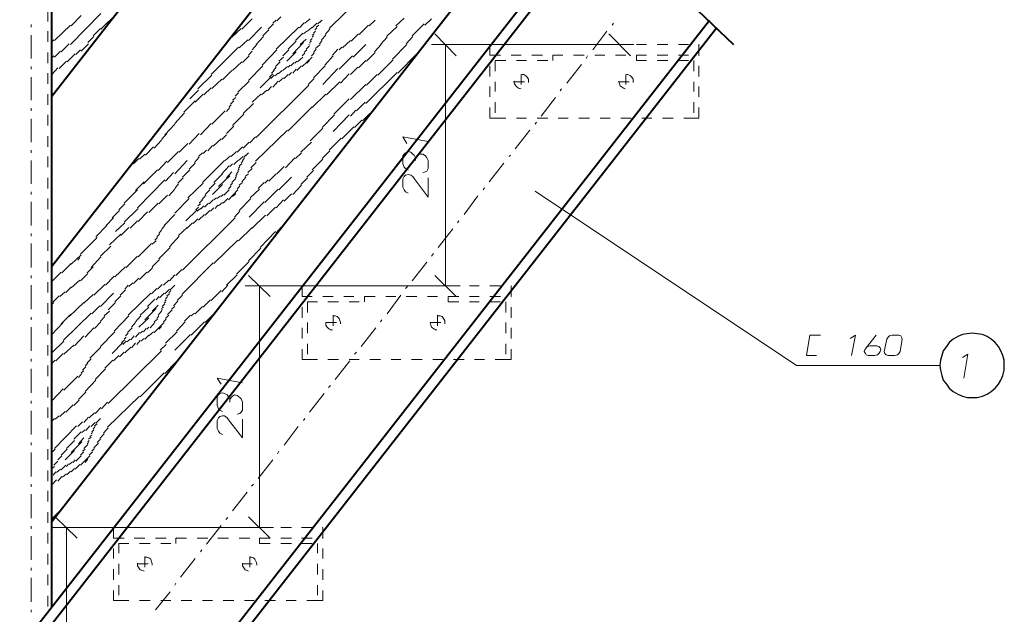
# Model space of a CAD drawing. Header units: millimetres. Extents: x 5545 to 136428, y -146986 to -36607.
# Tile 95 of 105: x 47473 to 47861, y -55829 to -55594. Entities that reach past the tile are written whole.
import ezdxf

# ---------------------------------------------------------------- set-up
doc = ezdxf.new("R2010")
doc.units = ezdxf.units.MM
doc.header["$LTSCALE"] = 8
doc.linetypes.add('DASHED2', pattern=[37.5, 25, -12.5])
doc.layers.add('1', color=7, linetype='Continuous')

msp = doc.modelspace()

# ---------------------------------------------------------------- hatches: boundary and pattern name
h = msp.add_hatch(color=7)
h.dxf.hatch_style = 2
h.paths.add_polyline_path([(47740.9, -55603.998), (47740.638, -55603.998), (47740.638, -55603.736), (47740.9, -55603.736), (47741.162, -55603.736), (47741.162, -55603.998)])
h = msp.add_hatch(color=7)
h.dxf.hatch_style = 2
h.paths.add_polyline_path([(47683.274, -55608.189), (47683.012, -55608.189), (47683.012, -55607.927), (47683.274, -55607.665), (47683.274, -55607.927)])
h = msp.add_hatch(color=7)
h.dxf.hatch_style = 2
h.paths.add_polyline_path([(47716.278, -55608.189), (47716.016, -55608.189), (47716.016, -55607.927), (47716.278, -55607.665), (47716.278, -55607.927)])
h = msp.add_hatch(color=7)
h.dxf.hatch_style = 2
h.paths.add_polyline_path([(47740.9, -55608.189), (47740.638, -55608.189), (47740.638, -55607.927), (47740.9, -55607.665), (47741.162, -55607.927), (47741.162, -55608.189)])
h = msp.add_hatch(color=7)
h.dxf.hatch_style = 2
h.paths.add_polyline_path([(47666.772, -55699.343), (47666.51, -55699.343), (47666.51, -55699.081), (47666.772, -55698.819), (47666.772, -55699.081)])
h = msp.add_hatch(color=7)
h.dxf.hatch_style = 2
h.paths.add_polyline_path([(47608.884, -55703.534), (47608.622, -55703.272), (47608.884, -55703.01), (47609.146, -55703.272)])
h = msp.add_hatch(color=7)
h.dxf.hatch_style = 2
h.paths.add_polyline_path([(47641.888, -55703.534), (47641.626, -55703.272), (47641.888, -55703.01), (47642.15, -55703.272)])
h = msp.add_hatch(color=7)
h.dxf.hatch_style = 2
h.paths.add_polyline_path([(47666.772, -55703.534), (47666.51, -55703.272), (47666.772, -55703.01), (47666.772, -55703.272)])
h = msp.add_hatch(color=7)
h.dxf.hatch_style = 2
h.paths.add_polyline_path([(47592.382, -55794.688), (47592.12, -55794.426), (47592.382, -55794.164), (47592.644, -55794.426)])
h = msp.add_hatch(color=7)
h.dxf.hatch_style = 2
h.paths.add_polyline_path([(47534.494, -55798.879), (47534.494, -55798.617), (47534.494, -55798.355), (47534.755, -55798.355), (47534.755, -55798.617)])
h = msp.add_hatch(color=7)
h.dxf.hatch_style = 2
h.paths.add_polyline_path([(47567.498, -55798.879), (47567.498, -55798.617), (47567.498, -55798.355), (47567.76, -55798.355), (47567.76, -55798.617)])
h = msp.add_hatch(color=7)
h.dxf.hatch_style = 2
h.paths.add_polyline_path([(47592.382, -55798.879), (47592.12, -55798.617), (47592.12, -55798.355), (47592.382, -55798.355), (47592.644, -55798.355), (47592.644, -55798.617)])

# ---------------------------------------------------------------- linework, layer by layer
at = {"color": 7, "linetype": 'DASHED2', "lineweight": 40}
msp.add_line((47516.858, -55374.357), (47754.456, -55603.711), dxfattribs=at)
at = {"layer": '1', "color": 7, "lineweight": 40}
for points in [[(47485.511, -55624.167), (47610.218, -55464.201)], [(47485.511, -55825.597), (47485.511, -55465.695)], [(47485.511, -55691.223), (47640.35, -55493.021)], [(47485.511, -55792.069), (47685.243, -55536.142)], [(47137.92, -56270.891), (47700.284, -55550.594)], [(47142.111, -56272.462), (47702.954, -55553.715)], [(47199.737, -56292.108), (47745.039, -55594.041)], [(47203.928, -56293.679), (47747.84, -55597.142)]]:
    msp.add_lwpolyline(points, dxfattribs=at)
at = {"layer": '1', "color": 7, "lineweight": 5}
for points in [[(47595.001, -55597.449), (47607.574, -55584.876)], [(47492.845, -55603.736), (47504.895, -55591.425)], [(47493.107, -55596.402), (47497.036, -55592.211)], [(47504.895, -55597.711), (47510.919, -55591.687)], [(47560.425, -55597.711), (47564.616, -55593.52)], [(47572.736, -55595.354), (47574.046, -55594.044)], [(47574.308, -55594.306), (47575.88, -55592.734)], [(47585.309, -55595.354), (47587.405, -55593.52)], [(47590.286, -55595.616), (47592.12, -55594.044)], [(47590.286, -55595.616), (47591.596, -55594.568)], [(47610.717, -55596.402), (47613.075, -55594.044)], [(47621.195, -55596.402), (47624.6, -55593.258)], [(47632.72, -55596.14), (47635.339, -55593.52)], [(47477.391, -55596.925), (47477.391, -55595.878)], [(47486.559, -55602.164), (47492.845, -55596.14)], [(47501.751, -55600.331), (47504.633, -55597.449)], [(47556.496, -55600.855), (47560.163, -55597.449)], [(47563.045, -55602.164), (47568.283, -55596.925)], [(47568.807, -55600.331), (47571.165, -55597.973)], [(47570.903, -55597.711), (47572.998, -55595.616)], [(47574.046, -55605.569), (47582.952, -55596.925)], [(47583.214, -55597.187), (47585.047, -55595.092)], [(47584.786, -55599.545), (47586.095, -55598.497)], [(47586.357, -55598.497), (47588.191, -55596.925)], [(47588.191, -55597.187), (47590.024, -55595.354)], [(47588.715, -55599.283), (47589.5, -55598.497)], [(47589.238, -55597.973), (47590.024, -55597.187)], [(47589.762, -55596.925), (47590.81, -55596.14)], [(47593.429, -55599.807), (47595.263, -55597.711)], [(47606.788, -55599.807), (47610.455, -55596.14)], [(47617.528, -55600.593), (47621.719, -55596.664)], [(47627.743, -55600.331), (47632.458, -55595.616)], [(47698.99, -55605.831), (47704.491, -55598.497)], [(47706.586, -55596.14), (47707.11, -55595.354)], [(47477.391, -55609.237), (47477.391, -55600.069)], [(47485.511, -55602.688), (47486.297, -55601.902)], [(47499.656, -55602.95), (47502.013, -55600.593)], [(47559.378, -55605.046), (47562.783, -55601.902)], [(47566.188, -55603.736), (47569.069, -55600.593)], [(47578.761, -55605.569), (47581.904, -55602.426)], [(47581.642, -55602.164), (47584.524, -55599.283)], [(47583.476, -55603.736), (47585.833, -55601.64)], [(47587.143, -55602.95), (47587.929, -55602.426)], [(47587.405, -55602.164), (47588.191, -55601.378)], [(47588.191, -55600.069), (47588.977, -55599.545)], [(47588.191, -55600.855), (47588.715, -55600.331)], [(47591.072, -55603.474), (47592.12, -55602.164)], [(47591.858, -55601.902), (47593.691, -55600.069)], [(47600.24, -55605.046), (47603.383, -55602.164)], [(47603.645, -55602.426), (47606.526, -55599.545)], [(47615.17, -55603.736), (47617.79, -55600.855)], [(47625.386, -55603.474), (47628.005, -55600.593)], [(47636.649, -55599.545), (47645.031, -55608.189)], [(47713.921, -55608.189), (47705.277, -55599.545)], [(47486.559, -55608.713), (47488.916, -55606.355)], [(47489.178, -55606.617), (47492.322, -55603.474)], [(47494.941, -55607.665), (47496.775, -55605.831)], [(47497.036, -55606.355), (47499.918, -55603.474)], [(47548.376, -55615.523), (47559.116, -55604.784)], [(47563.045, -55607.927), (47564.616, -55606.355)], [(47564.616, -55605.831), (47566.45, -55603.736)], [(47568.545, -55611.856), (47574.308, -55605.831)], [(47576.665, -55608.189), (47579.023, -55605.831)], [(47580.595, -55607.403), (47584.786, -55602.95)], [(47585.047, -55606.879), (47586.095, -55605.831)], [(47585.833, -55605.569), (47587.143, -55604.26)], [(47586.881, -55603.736), (47587.405, -55603.474)], [(47588.715, -55606.879), (47589.762, -55605.569)], [(47589.5, -55605.307), (47591.334, -55603.736)], [(47596.311, -55607.927), (47598.406, -55605.569)], [(47598.93, -55605.831), (47599.978, -55604.784)], [(47604.431, -55608.713), (47609.408, -55603.736)], [(47612.813, -55606.617), (47615.432, -55603.736)], [(47619.885, -55609.498), (47625.648, -55603.736)], [(47658.39, -55603.736), (47635.339, -55603.736)], [(47640.84, -55699.081), (47640.84, -55603.736)], [(47658.39, -55603.736), (47658.39, -55607.927)], [(47658.39, -55603.736), (47662.581, -55603.736)], [(47658.39, -55603.736), (47715.23, -55603.736)], [(47666.772, -55603.736), (47670.701, -55603.736)], [(47674.892, -55603.736), (47679.083, -55603.736)], [(47683.274, -55603.736), (47687.203, -55603.736)], [(47691.394, -55603.736), (47695.585, -55603.736)], [(47699.776, -55603.736), (47703.705, -55603.736)], [(47707.896, -55603.736), (47712.087, -55603.736)], [(47716.278, -55603.736), (47720.207, -55603.736)], [(47724.398, -55603.736), (47728.589, -55603.736)], [(47732.78, -55603.736), (47736.709, -55603.736)], [(47740.9, -55603.736), (47740.9, -55607.927)], [(47485.511, -55608.975), (47486.297, -55608.189)], [(47488.393, -55613.166), (47491.274, -55610.284)], [(47491.536, -55610.546), (47494.679, -55607.403)], [(47560.687, -55610.808), (47563.307, -55608.189)], [(47575.094, -55610.284), (47576.927, -55608.713)], [(47578.237, -55610.284), (47581.904, -55606.617)], [(47581.38, -55611.07), (47582.166, -55610.284)], [(47582.428, -55610.546), (47584.524, -55608.713)], [(47584.262, -55608.189), (47585.309, -55607.141)], [(47584.262, -55612.38), (47588.191, -55608.713)], [(47586.095, -55611.07), (47587.143, -55610.022)], [(47587.929, -55608.189), (47588.977, -55607.141)], [(47593.168, -55611.856), (47596.573, -55608.189)], [(47598.93, -55613.428), (47604.169, -55608.189)], [(47606.526, -55612.904), (47609.408, -55610.022)], [(47609.67, -55610.284), (47613.075, -55606.879)], [(47614.123, -55615.785), (47620.147, -55609.76)], [(47621.981, -55614.999), (47629.577, -55607.403)], [(47658.39, -55607.927), (47662.581, -55607.927)], [(47660.485, -55610.022), (47660.485, -55614.213)], [(47660.485, -55610.022), (47664.676, -55610.022)], [(47666.772, -55607.927), (47670.701, -55607.927)], [(47668.867, -55610.022), (47672.797, -55610.022)], [(47674.892, -55607.927), (47679.083, -55607.927)], [(47676.988, -55610.022), (47681.179, -55610.022)], [(47683.274, -55610.022), (47683.274, -55607.927)], [(47683.274, -55607.927), (47687.203, -55607.927)], [(47691.394, -55607.927), (47695.585, -55607.927)], [(47696.371, -55609.237), (47696.895, -55608.189)], [(47699.776, -55607.927), (47703.705, -55607.927)], [(47707.896, -55607.927), (47712.087, -55607.927)], [(47716.278, -55607.927), (47720.207, -55607.927)], [(47716.278, -55607.927), (47716.278, -55610.022)], [(47716.278, -55610.022), (47720.207, -55610.022)], [(47724.398, -55607.927), (47728.589, -55607.927)], [(47724.398, -55610.022), (47728.589, -55610.022)], [(47732.78, -55607.927), (47736.709, -55607.927)], [(47732.78, -55610.022), (47736.709, -55610.022)], [(47738.805, -55610.022), (47738.805, -55614.213)], [(47477.391, -55613.428), (47477.391, -55612.38)], [(47485.511, -55615.523), (47487.869, -55612.904)], [(47552.829, -55617.619), (47556.496, -55613.951)], [(47556.758, -55613.951), (47560.425, -55610.546)], [(47563.045, -55617.88), (47568.807, -55612.118)], [(47572.213, -55614.999), (47573.26, -55613.951)], [(47572.998, -55613.951), (47574.046, -55612.642)], [(47573.784, -55612.38), (47575.618, -55610.546)], [(47574.832, -55615.261), (47576.404, -55613.951)], [(47576.665, -55613.951), (47578.499, -55612.38)], [(47578.761, -55612.642), (47579.547, -55611.856)], [(47579.809, -55612.118), (47581.118, -55610.808)], [(47580.595, -55614.999), (47581.904, -55613.428)], [(47582.166, -55613.951), (47584, -55612.118)], [(47588.715, -55616.833), (47593.429, -55612.118)], [(47592.382, -55619.452), (47598.406, -55613.166)], [(47603.383, -55615.523), (47606.264, -55612.642)], [(47658.39, -55612.118), (47658.39, -55616.309)], [(47688.775, -55618.928), (47694.537, -55611.594)], [(47740.9, -55612.118), (47740.9, -55616.309)], [(47477.391, -55625.739), (47477.391, -55616.571)], [(47543.137, -55621.286), (47548.638, -55615.785)], [(47548.638, -55621.024), (47552.567, -55617.357)], [(47567.76, -55620.762), (47571.951, -55616.571)], [(47571.427, -55616.571), (47572.736, -55615.261)], [(47571.951, -55617.095), (47573.26, -55615.785)], [(47573.522, -55616.047), (47574.832, -55614.999)], [(47575.094, -55618.404), (47576.927, -55616.833)], [(47577.189, -55617.095), (47578.761, -55615.523)], [(47579.023, -55615.785), (47580.071, -55614.737)], [(47586.619, -55619.452), (47588.977, -55617.095)], [(47599.454, -55618.928), (47602.859, -55615.261)], [(47609.408, -55627.048), (47621.719, -55614.737)], [(47609.67, -55619.714), (47613.861, -55615.523)], [(47670.701, -55615.523), (47670.701, -55619.452)], [(47671.749, -55615.523), (47670.963, -55615.523)], [(47672.535, -55616.047), (47671.749, -55615.523)], [(47673.058, -55616.571), (47672.535, -55616.047)], [(47673.582, -55617.357), (47673.058, -55616.571)], [(47673.582, -55618.404), (47673.582, -55617.357)], [(47712.087, -55615.523), (47712.087, -55619.452)], [(47712.873, -55615.523), (47712.349, -55615.523)], [(47713.921, -55616.047), (47712.873, -55615.523)], [(47714.445, -55616.571), (47713.921, -55616.047)], [(47714.968, -55617.357), (47714.445, -55616.571)], [(47714.968, -55618.404), (47714.968, -55617.357)], [(47539.994, -55625.215), (47543.399, -55621.81)], [(47545.495, -55623.643), (47548.376, -55620.762)], [(47558.854, -55622.595), (47563.307, -55618.142)], [(47566.188, -55640.407), (47586.881, -55619.714)], [(47568.283, -55623.643), (47570.379, -55621.81)], [(47570.641, -55622.071), (47572.213, -55620.238)], [(47572.736, -55620.5), (47574.832, -55618.142)], [(47593.953, -55623.643), (47599.192, -55618.404)], [(47603.383, -55625.477), (47609.408, -55619.452)], [(47658.39, -55620.238), (47658.39, -55624.429)], [(47660.485, -55618.404), (47660.485, -55622.333)], [(47668.082, -55618.142), (47667.82, -55618.404)], [(47667.82, -55618.404), (47672.011, -55618.404)], [(47667.82, -55618.404), (47668.082, -55619.19)], [(47668.082, -55619.19), (47668.606, -55619.976)], [(47668.606, -55619.976), (47669.129, -55620.5)], [(47669.129, -55620.5), (47669.915, -55621.024)], [(47669.915, -55621.024), (47670.701, -55621.286)], [(47673.582, -55618.666), (47673.582, -55618.404)], [(47686.155, -55622.071), (47686.679, -55621.286)], [(47709.206, -55618.142), (47709.206, -55618.404)], [(47709.206, -55618.404), (47713.397, -55618.404)], [(47709.206, -55618.404), (47709.468, -55619.19)], [(47709.468, -55619.19), (47709.73, -55619.976)], [(47709.73, -55619.976), (47710.516, -55620.5)], [(47710.516, -55620.5), (47711.301, -55621.024)], [(47711.301, -55621.024), (47711.825, -55621.286)], [(47714.968, -55618.666), (47714.968, -55618.404)], [(47738.805, -55618.404), (47738.805, -55622.333)], [(47740.9, -55620.238), (47740.9, -55624.429)], [(47542.09, -55626.524), (47545.233, -55623.381)], [(47556.758, -55625.739), (47558.068, -55624.691)], [(47557.806, -55624.167), (47559.116, -55622.857)], [(47564.616, -55626.524), (47568.022, -55623.381)], [(47588.191, -55628.62), (47593.691, -55623.381)], [(47596.835, -55631.239), (47602.859, -55625.215)], [(47678.559, -55632.025), (47684.322, -55624.691)], [(47477.391, -55629.93), (47477.391, -55628.882)], [(47537.637, -55630.453), (47542.09, -55626.001)], [(47554.401, -55630.192), (47555.71, -55628.62)], [(47555.449, -55628.358), (47556.234, -55627.572)], [(47555.972, -55627.31), (47557.282, -55626.001)], [(47560.949, -55630.977), (47565.14, -55627.048)], [(47578.761, -55637.788), (47588.191, -55628.358)], [(47603.383, -55632.025), (47605.479, -55629.668)], [(47605.741, -55629.93), (47609.146, -55626.524)], [(47658.39, -55628.62), (47658.39, -55632.811)], [(47660.485, -55626.524), (47660.485, -55630.715)], [(47738.805, -55626.524), (47738.805, -55630.715)], [(47740.9, -55628.62), (47740.9, -55632.811)], [(47477.391, -55642.241), (47477.391, -55633.073)], [(47533.97, -55634.906), (47537.899, -55630.715)], [(47548.638, -55635.168), (47553.877, -55629.93)], [(47556.758, -55635.692), (47561.211, -55631.239)], [(47592.12, -55636.478), (47597.097, -55631.501)], [(47596.573, -55638.05), (47602.859, -55631.501)], [(47604.955, -55636.478), (47607.836, -55633.597)], [(47608.098, -55633.859), (47610.979, -55630.977)], [(47658.39, -55632.811), (47660.485, -55632.811)], [(47660.485, -55632.811), (47664.676, -55632.811)], [(47668.867, -55632.811), (47672.797, -55632.811)], [(47676.988, -55632.811), (47681.179, -55632.811)], [(47685.37, -55632.811), (47689.299, -55632.811)], [(47693.49, -55632.811), (47697.681, -55632.811)], [(47701.872, -55632.811), (47705.801, -55632.811)], [(47709.992, -55632.811), (47714.183, -55632.811)], [(47718.374, -55632.811), (47722.303, -55632.811)], [(47726.494, -55632.811), (47730.685, -55632.811)], [(47734.876, -55632.811), (47738.805, -55632.811)], [(47738.805, -55632.811), (47740.9, -55632.811)], [(47530.041, -55639.359), (47533.97, -55635.168)], [(47544.185, -55639.359), (47548.376, -55634.906)], [(47554.401, -55638.835), (47557.282, -55635.954)], [(47587.405, -55641.717), (47592.382, -55636.74)], [(47599.978, -55640.931), (47604.693, -55636.216)], [(47676.202, -55635.168), (47676.726, -55634.383)], [(47528.731, -55641.193), (47530.826, -55638.835)], [(47539.732, -55643.026), (47543.661, -55638.835)], [(47549.162, -55643.812), (47552.305, -55640.931)], [(47552.567, -55641.193), (47554.401, -55639.359)], [(47563.569, -55642.503), (47565.926, -55640.145)], [(47565.926, -55649.837), (47578.499, -55637.526)], [(47595.001, -55645.384), (47599.716, -55640.669)], [(47668.344, -55644.86), (47674.106, -55637.526)], [(47522.444, -55647.479), (47525.588, -55644.074)], [(47525.85, -55644.598), (47528.731, -55641.455)], [(47535.803, -55646.17), (47539.208, -55642.765)], [(47547.067, -55645.646), (47548.9, -55643.55)], [(47558.592, -55646.17), (47560.687, -55644.074)], [(47560.949, -55644.598), (47563.307, -55642.241)], [(47583.738, -55646.17), (47587.929, -55642.241)], [(47477.391, -55646.432), (47477.391, -55645.384)], [(47517.73, -55650.885), (47519.825, -55648.789)], [(47520.087, -55649.051), (47522.182, -55646.956)], [(47531.088, -55650.361), (47535.541, -55645.908)], [(47541.828, -55650.361), (47543.661, -55648.265)], [(47543.399, -55648.003), (47544.971, -55646.432)], [(47545.233, -55646.694), (47546.543, -55645.384)], [(47553.877, -55649.575), (47555.972, -55647.741)], [(47556.234, -55648.003), (47558.33, -55645.908)], [(47559.116, -55649.575), (47560.949, -55648.003)], [(47560.687, -55649.575), (47561.473, -55648.527)], [(47561.211, -55648.265), (47563.045, -55646.432)], [(47561.211, -55648.265), (47562.521, -55646.956)], [(47577.713, -55652.456), (47581.38, -55648.527)], [(47581.642, -55648.789), (47584, -55646.432)], [(47588.191, -55653.242), (47592.382, -55649.051)], [(47592.12, -55648.789), (47595.263, -55645.646)], [(47665.986, -55648.003), (47666.51, -55647.479)], [(47477.391, -55658.743), (47477.391, -55649.575)], [(47516.944, -55651.147), (47517.468, -55650.623)], [(47527.421, -55653.504), (47530.826, -55649.837)], [(47533.97, -55654.814), (47538.946, -55649.575)], [(47539.732, -55652.98), (47542.09, -55650.623)], [(47544.971, -55658.219), (47553.615, -55649.575)], [(47552.567, -55654.814), (47555.449, -55651.67)], [(47555.71, -55651.932), (47556.758, -55650.885)], [(47557.282, -55651.147), (47558.854, -55649.575)], [(47558.854, -55653.504), (47559.378, -55652.98)], [(47559.116, -55652.718), (47559.64, -55651.932)], [(47559.378, -55651.67), (47560.425, -55650.885)], [(47560.163, -55650.623), (47560.949, -55649.575)], [(47562.783, -55654.29), (47564.616, -55652.718)], [(47564.092, -55652.456), (47566.188, -55650.361)], [(47574.308, -55654.814), (47577.189, -55651.932)], [(47658.128, -55657.957), (47663.891, -55650.623)], [(47512.753, -55656.385), (47513.539, -55655.599)], [(47514.848, -55653.766), (47515.372, -55653.242)], [(47521.659, -55658.743), (47527.159, -55653.242)], [(47530.303, -55657.695), (47533.446, -55654.29)], [(47535.279, -55658.481), (47537.375, -55656.385)], [(47537.113, -55656.123), (47539.994, -55653.242)], [(47549.424, -55658.219), (47552.829, -55654.814)], [(47551.258, -55659.79), (47555.71, -55655.599)], [(47554.401, -55656.385), (47556.496, -55654.028)], [(47556.496, -55658.219), (47558.068, -55656.647)], [(47557.806, -55656.385), (47558.33, -55655.861)], [(47558.068, -55655.599), (47558.592, -55654.814)], [(47558.33, -55654.814), (47559.116, -55653.766)], [(47560.425, -55657.957), (47561.997, -55656.123)], [(47561.735, -55655.861), (47563.045, -55654.814)], [(47571.165, -55657.695), (47574.046, -55654.814)], [(47575.094, -55661.1), (47580.071, -55656.123)], [(47583.738, -55659.005), (47586.357, -55656.385)], [(47586.095, -55656.123), (47588.715, -55653.504)], [(47518.515, -55661.362), (47521.921, -55657.957)], [(47519.301, -55668.172), (47530.041, -55657.171)], [(47533.97, -55660.576), (47535.541, -55658.743)], [(47539.208, -55664.243), (47545.233, -55658.481)], [(47547.59, -55660.838), (47549.948, -55658.481)], [(47548.9, -55662.934), (47552.829, -55659.005)], [(47555.187, -55660.838), (47556.234, -55659.529)], [(47555.972, -55659.267), (47556.758, -55658.481)], [(47558.592, -55660.838), (47559.64, -55659.529)], [(47559.378, -55659.267), (47560.687, -55658.219)], [(47566.974, -55660.576), (47569.331, -55658.219)], [(47569.593, -55658.481), (47570.903, -55657.171)], [(47580.595, -55662.934), (47584, -55659.267)], [(47655.771, -55661.1), (47656.294, -55660.314)], [(47477.391, -55662.934), (47477.391, -55661.886)], [(47514.062, -55666.339), (47519.301, -55661.1)], [(47527.683, -55666.601), (47531.088, -55663.196)], [(47531.612, -55663.458), (47533.97, -55660.838)], [(47533.97, -55670.268), (47539.732, -55664.505)], [(47544.709, -55665.029), (47546.281, -55663.196)], [(47546.019, -55662.934), (47547.852, -55661.1)], [(47549.424, -55665.029), (47550.472, -55664.243)], [(47550.734, -55664.505), (47552.043, -55663.458)], [(47552.305, -55663.72), (47553.091, -55662.934)], [(47553.091, -55666.339), (47554.925, -55664.505)], [(47553.353, -55663.196), (47555.449, -55661.1)], [(47555.187, -55665.029), (47558.854, -55661.1)], [(47556.758, -55663.72), (47558.068, -55662.672)], [(47559.378, -55669.22), (47564.092, -55664.505)], [(47563.831, -55664.243), (47567.498, -55660.838)], [(47569.593, -55666.077), (47574.832, -55660.838)], [(47577.189, -55665.553), (47580.071, -55662.672)], [(47648.174, -55670.792), (47653.675, -55663.458)], [(47779.405, -55730.514), (47676.202, -55661.624)], [(47477.391, -55675.245), (47477.391, -55665.815)], [(47511.967, -55668.958), (47514.324, -55666.601)], [(47514.062, -55673.935), (47519.563, -55668.434)], [(47523.754, -55670.006), (47527.421, -55666.339)], [(47542.352, -55668.958), (47543.399, -55667.911)], [(47542.876, -55669.482), (47544.185, -55668.434)], [(47543.137, -55667.387), (47544.185, -55666.601)], [(47543.661, -55666.339), (47544.971, -55665.029)], [(47544.185, -55668.696), (47545.495, -55667.387)], [(47545.757, -55667.911), (47547.328, -55666.339)], [(47547.59, -55666.601), (47549.162, -55665.029)], [(47548.114, -55669.482), (47549.424, -55668.172)], [(47549.948, -55668.434), (47550.996, -55667.125)], [(47551.258, -55667.387), (47552.829, -55666.077)], [(47563.307, -55671.84), (47569.331, -55665.815)], [(47570.379, -55671.316), (47573.784, -55667.911)], [(47574.046, -55668.172), (47576.927, -55665.029)], [(47506.99, -55675.245), (47509.871, -55672.102)], [(47509.348, -55672.102), (47512.229, -55669.22)], [(47519.563, -55673.673), (47523.23, -55669.744)], [(47529.779, -55675.245), (47533.97, -55670.792)], [(47537.113, -55692.795), (47557.806, -55672.102)], [(47538.423, -55673.411), (47542.876, -55668.958)], [(47543.399, -55673.149), (47545.757, -55670.792)], [(47546.019, -55671.054), (47547.852, -55669.22)], [(47557.544, -55671.84), (47559.64, -55669.482)], [(47564.616, -55676.293), (47569.855, -55671.054)], [(47502.799, -55679.698), (47507.252, -55675.245)], [(47510.657, -55677.602), (47514.324, -55674.197)], [(47512.753, -55679.174), (47515.896, -55676.031)], [(47516.42, -55676.293), (47519.301, -55673.411)], [(47528.731, -55676.816), (47530.041, -55675.245)], [(47535.541, -55679.174), (47538.946, -55676.031)], [(47538.946, -55676.293), (47541.042, -55674.197)], [(47541.304, -55674.459), (47543.137, -55672.625)], [(47559.116, -55681.269), (47564.616, -55676.031)], [(47574.046, -55678.126), (47575.88, -55676.031)], [(47645.555, -55674.197), (47646.079, -55673.411)], [(47477.391, -55679.436), (47477.391, -55678.388)], [(47496.775, -55686.508), (47503.323, -55679.96)], [(47508.3, -55682.841), (47512.753, -55678.65)], [(47526.112, -55681.007), (47527.159, -55679.96)], [(47526.897, -55679.698), (47527.945, -55678.65)], [(47527.683, -55678.388), (47528.731, -55677.078)], [(47531.874, -55683.627), (47535.803, -55679.436)], [(47567.76, -55683.889), (47573.784, -55677.602)], [(47637.959, -55683.889), (47643.721, -55676.554)], [(47477.391, -55691.747), (47477.391, -55682.317)], [(47504.633, -55687.294), (47508.824, -55683.365)], [(47519.563, -55687.556), (47524.802, -55682.317)], [(47525.064, -55682.579), (47526.635, -55681.269)], [(47527.683, -55688.342), (47532.136, -55683.889)], [(47549.424, -55690.175), (47558.854, -55681.007)], [(47493.107, -55690.437), (47497.036, -55686.77)], [(47495.727, -55688.866), (47496.513, -55687.818)], [(47500.966, -55691.747), (47504.895, -55687.556)], [(47514.848, -55691.747), (47519.301, -55687.294)], [(47563.045, -55689.127), (47568.022, -55684.151)], [(47635.339, -55687.294), (47636.125, -55686.246)], [(47489.44, -55693.842), (47493.107, -55690.175)], [(47499.394, -55693.842), (47501.751, -55691.485)], [(47510.395, -55695.414), (47514.586, -55691.485)], [(47523.23, -55693.842), (47525.326, -55691.747)], [(47525.064, -55691.485), (47527.945, -55688.604)], [(47536.851, -55702.486), (47549.162, -55689.913)], [(47558.33, -55694.366), (47563.307, -55689.389)], [(47627.743, -55696.986), (47633.506, -55689.651)], [(47477.391, -55695.938), (47477.391, -55694.89)], [(47485.773, -55696.986), (47489.178, -55693.58)], [(47496.775, -55696.986), (47499.656, -55694.104)], [(47506.728, -55698.819), (47510.133, -55695.152)], [(47520.087, -55696.462), (47522.968, -55693.58)], [(47531.874, -55696.986), (47533.97, -55694.628)], [(47534.494, -55694.89), (47536.851, -55692.533)], [(47554.401, -55698.819), (47558.592, -55694.628)], [(47563.045, -55694.89), (47571.689, -55703.272)], [(47645.031, -55703.272), (47636.649, -55694.89)], [(47477.391, -55708.249), (47477.391, -55698.819)], [(47491.012, -55701.7), (47493.107, -55699.605)], [(47493.107, -55699.867), (47496.513, -55696.724)], [(47502.013, -55702.748), (47506.466, -55698.557)], [(47514.324, -55700.391), (47515.634, -55698.819)], [(47515.896, -55699.343), (47517.468, -55697.771)], [(47517.73, -55698.033), (47519.825, -55695.938)], [(47527.159, -55700.391), (47528.993, -55698.557)], [(47529.517, -55698.819), (47531.612, -55696.724)], [(47532.136, -55700.653), (47533.97, -55698.819)], [(47532.136, -55700.653), (47533.184, -55699.605)], [(47552.567, -55701.439), (47554.925, -55698.819)], [(47584.262, -55699.081), (47561.735, -55699.081)], [(47567.498, -55794.426), (47567.498, -55699.081)], [(47584.262, -55699.081), (47584.262, -55703.272)], [(47584.262, -55699.081), (47588.191, -55699.081)], [(47584.262, -55699.081), (47646.603, -55699.081)], [(47592.382, -55699.081), (47596.573, -55699.081)], [(47600.764, -55699.081), (47604.693, -55699.081)], [(47608.884, -55699.081), (47613.075, -55699.081)], [(47617.266, -55699.081), (47621.195, -55699.081)], [(47625.124, -55700.129), (47625.91, -55699.343)], [(47625.386, -55699.081), (47629.577, -55699.081)], [(47633.768, -55699.081), (47637.697, -55699.081)], [(47641.888, -55699.081), (47646.079, -55699.081)], [(47650.27, -55699.081), (47654.199, -55699.081)], [(47658.39, -55699.081), (47662.581, -55699.081)], [(47666.772, -55699.081), (47666.772, -55703.272)], [(47486.035, -55705.368), (47488.393, -55703.01)], [(47488.654, -55703.272), (47490.75, -55701.439)], [(47498.084, -55705.891), (47501.751, -55702.486)], [(47504.633, -55707.201), (47509.871, -55701.962)], [(47510.395, -55705.368), (47512.753, -55703.01)], [(47512.491, -55702.748), (47514.586, -55700.653)], [(47515.634, -55710.606), (47524.54, -55701.962)], [(47524.802, -55702.224), (47526.897, -55700.129)], [(47526.635, -55704.582), (47527.683, -55703.272)], [(47527.945, -55703.796), (47529.779, -55701.962)], [(47530.041, -55702.224), (47531.874, -55700.391)], [(47530.303, -55704.32), (47531.088, -55703.272)], [(47530.826, -55703.01), (47531.874, -55702.224)], [(47531.612, -55701.962), (47532.398, -55700.915)], [(47535.017, -55704.844), (47537.113, -55702.748)], [(47548.376, -55704.844), (47552.305, -55700.915)], [(47584.262, -55703.272), (47588.191, -55703.272)], [(47592.382, -55703.272), (47596.573, -55703.272)], [(47600.764, -55703.272), (47604.693, -55703.272)], [(47608.884, -55705.368), (47608.884, -55703.272)], [(47608.884, -55703.272), (47613.075, -55703.272)], [(47617.266, -55703.272), (47621.195, -55703.272)], [(47617.79, -55710.082), (47623.29, -55702.748)], [(47625.386, -55703.272), (47629.577, -55703.272)], [(47633.768, -55703.272), (47637.697, -55703.272)], [(47641.888, -55703.272), (47646.079, -55703.272)], [(47641.888, -55703.272), (47641.888, -55705.368)], [(47650.27, -55703.272), (47654.199, -55703.272)], [(47658.39, -55703.272), (47662.581, -55703.272)], [(47485.511, -55706.415), (47486.297, -55705.63)], [(47492.322, -55711.13), (47498.084, -55705.63)], [(47501.227, -55710.082), (47504.371, -55706.939)], [(47507.776, -55708.511), (47510.657, -55705.63)], [(47523.23, -55707.201), (47526.112, -55704.32)], [(47525.064, -55709.035), (47527.421, -55706.677)], [(47528.993, -55707.201), (47530.041, -55706.153)], [(47529.779, -55705.891), (47530.303, -55705.368)], [(47530.041, -55705.106), (47530.564, -55704.582)], [(47532.66, -55708.249), (47533.97, -55707.201)], [(47533.446, -55706.939), (47535.279, -55705.106)], [(47542.09, -55710.082), (47544.971, -55707.201)], [(47545.233, -55707.463), (47548.114, -55704.582)], [(47586.357, -55705.368), (47586.357, -55709.559)], [(47586.357, -55705.368), (47590.286, -55705.368)], [(47594.477, -55705.368), (47598.668, -55705.368)], [(47602.859, -55705.368), (47606.788, -55705.368)], [(47641.888, -55705.368), (47646.079, -55705.368)], [(47650.27, -55705.368), (47654.199, -55705.368)], [(47658.39, -55705.368), (47662.581, -55705.368)], [(47664.676, -55705.368), (47664.676, -55709.559)], [(47489.178, -55714.012), (47492.845, -55710.344)], [(47489.964, -55720.56), (47500.966, -55709.821)], [(47504.633, -55712.964), (47506.466, -55711.13)], [(47506.204, -55710.868), (47508.3, -55709.035)], [(47510.133, -55716.893), (47515.896, -55710.868)], [(47518.515, -55713.226), (47520.611, -55710.868)], [(47520.349, -55710.606), (47523.754, -55707.463)], [(47522.182, -55712.44), (47526.635, -55707.987)], [(47526.897, -55711.916), (47527.683, -55710.868)], [(47527.421, -55710.606), (47528.731, -55709.035)], [(47528.731, -55707.987), (47529.517, -55707.463)], [(47528.731, -55709.035), (47528.993, -55708.249)], [(47530.303, -55711.916), (47531.612, -55710.606)], [(47531.088, -55710.344), (47532.922, -55708.511)], [(47537.899, -55712.964), (47540.256, -55710.606)], [(47540.518, -55710.868), (47541.828, -55709.821)], [(47546.019, -55713.488), (47548.9, -55710.606)], [(47584.262, -55707.463), (47584.262, -55711.654)], [(47596.573, -55710.606), (47596.573, -55714.797)], [(47597.359, -55710.868), (47596.573, -55710.868)], [(47598.144, -55711.13), (47597.359, -55710.868)], [(47598.93, -55711.916), (47598.144, -55711.13)], [(47637.697, -55710.606), (47637.697, -55714.797)], [(47638.745, -55710.868), (47637.959, -55710.868)], [(47639.53, -55711.13), (47638.745, -55710.868)], [(47640.054, -55711.916), (47639.53, -55711.13)], [(47666.772, -55707.463), (47666.772, -55711.654)], [(47477.391, -55712.44), (47477.391, -55711.392)], [(47485.511, -55718.203), (47489.964, -55713.488)], [(47502.275, -55715.845), (47504.895, -55713.226)], [(47516.944, -55715.321), (47518.515, -55713.488)], [(47519.825, -55715.321), (47523.754, -55711.654)], [(47524.278, -55715.583), (47526.112, -55713.488)], [(47525.85, -55713.226), (47527.159, -55712.178)], [(47525.85, -55717.417), (47529.779, -55713.488)], [(47527.683, -55716.107), (47528.731, -55715.059)], [(47529.517, -55713.226), (47530.564, -55712.178)], [(47534.755, -55716.893), (47538.161, -55713.226)], [(47540.518, -55718.464), (47545.757, -55713.226)], [(47586.357, -55713.488), (47586.357, -55717.679)], [(47593.691, -55713.488), (47597.882, -55713.488)], [(47593.691, -55713.488), (47593.691, -55714.535)], [(47593.691, -55714.535), (47594.215, -55715.321)], [(47599.192, -55712.702), (47598.93, -55711.916)], [(47599.454, -55713.488), (47599.192, -55712.702)], [(47599.454, -55714.012), (47599.454, -55713.488)], [(47615.17, -55713.226), (47615.694, -55712.44)], [(47634.816, -55713.488), (47639.007, -55713.488)], [(47635.078, -55713.488), (47634.816, -55713.488)], [(47634.816, -55713.488), (47635.078, -55714.535)], [(47635.078, -55714.535), (47635.339, -55715.321)], [(47640.578, -55712.702), (47640.054, -55711.916)], [(47640.578, -55713.488), (47640.578, -55712.702)], [(47640.578, -55714.012), (47640.578, -55713.488)], [(47664.676, -55713.488), (47664.676, -55717.679)], [(47477.391, -55724.751), (47477.391, -55715.321)], [(47494.417, -55722.655), (47498.084, -55718.726)], [(47498.608, -55719.25), (47502.013, -55715.583)], [(47504.633, -55722.917), (47510.395, -55717.155)], [(47514.586, -55718.726), (47515.634, -55717.679)], [(47515.372, -55717.417), (47517.206, -55715.583)], [(47516.682, -55720.298), (47517.991, -55718.726)], [(47518.515, -55719.25), (47520.087, -55717.417)], [(47520.349, -55717.679), (47521.397, -55716.893)], [(47521.659, -55717.155), (47522.706, -55715.845)], [(47522.182, -55720.036), (47523.754, -55718.464)], [(47522.968, -55716.107), (47523.754, -55715.321)], [(47523.754, -55718.726), (47525.588, -55717.155)], [(47530.303, -55721.608), (47535.017, -55717.155)], [(47533.97, -55724.489), (47540.256, -55718.203)], [(47584.262, -55715.583), (47584.262, -55719.774)], [(47594.215, -55715.321), (47594.739, -55715.845)], [(47594.739, -55715.845), (47595.525, -55716.369)], [(47595.525, -55716.369), (47596.311, -55716.369)], [(47607.574, -55722.917), (47613.337, -55715.583)], [(47635.339, -55715.321), (47636.125, -55715.845)], [(47636.125, -55715.845), (47636.911, -55716.369)], [(47636.911, -55716.369), (47637.435, -55716.369)], [(47666.772, -55715.583), (47666.772, -55719.774)], [(47485.511, -55725.537), (47490.226, -55720.822)], [(47490.226, -55726.061), (47494.155, -55722.394)], [(47509.348, -55725.799), (47513.539, -55721.346)], [(47513.015, -55721.346), (47514.324, -55720.298)], [(47513.539, -55722.132), (47514.848, -55720.822)], [(47514.062, -55720.036), (47514.848, -55719.25)], [(47515.11, -55721.084), (47516.42, -55720.036)], [(47516.944, -55723.441), (47518.515, -55721.608)], [(47519.039, -55722.132), (47520.349, -55720.56)], [(47520.611, -55720.822), (47521.921, -55719.774)], [(47528.207, -55724.489), (47530.564, -55722.132)], [(47586.357, -55721.87), (47586.357, -55726.061)], [(47664.676, -55721.87), (47664.676, -55726.061)], [(47487.083, -55728.68), (47489.964, -55725.799)], [(47500.442, -55727.632), (47504.895, -55723.179)], [(47507.776, -55745.444), (47528.731, -55724.751)], [(47509.871, -55728.68), (47511.967, -55726.585)], [(47512.229, -55727.108), (47514.062, -55725.275)], [(47514.324, -55725.537), (47516.682, -55723.179)], [(47584.262, -55723.965), (47584.262, -55728.156)], [(47604.955, -55726.061), (47605.741, -55725.275)], [(47666.772, -55723.965), (47666.772, -55728.156)], [(47846.985, -55726.061), (47844.889, -55727.37)], [(47845.413, -55735.49), (47846.985, -55726.061)], [(47477.391, -55728.942), (47477.391, -55727.894)], [(47485.511, -55729.728), (47486.821, -55728.418)], [(47498.608, -55730.776), (47499.656, -55729.466)], [(47499.394, -55729.466), (47500.966, -55727.894)], [(47506.466, -55731.561), (47509.609, -55728.418)], [(47530.041, -55733.657), (47534.494, -55729.204)], [(47584.262, -55728.156), (47586.357, -55728.156)], [(47586.357, -55728.156), (47590.286, -55728.156)], [(47594.477, -55728.156), (47598.668, -55728.156)], [(47597.359, -55736.014), (47603.121, -55728.68)], [(47602.859, -55728.156), (47606.788, -55728.156)], [(47610.979, -55728.156), (47615.17, -55728.156)], [(47619.361, -55728.156), (47623.29, -55728.156)], [(47627.481, -55728.156), (47631.672, -55728.156)], [(47635.863, -55728.156), (47639.792, -55728.156)], [(47643.983, -55728.156), (47648.174, -55728.156)], [(47652.365, -55728.156), (47656.294, -55728.156)], [(47660.485, -55728.156), (47664.676, -55728.156)], [(47664.676, -55728.156), (47666.772, -55728.156)], [(47835.984, -55730.514), (47779.405, -55730.514)], [(47477.391, -55741.253), (47477.391, -55731.823)], [(47495.989, -55735.228), (47497.298, -55733.657)], [(47497.036, -55733.395), (47498.084, -55732.609)], [(47497.56, -55732.347), (47498.87, -55731.037)], [(47502.537, -55736.014), (47506.728, -55731.823)], [(47520.349, -55742.825), (47529.779, -55733.395)], [(47490.226, -55740.205), (47495.727, -55734.705)], [(47498.608, -55740.729), (47502.799, -55736.276)], [(47594.739, -55739.158), (47595.525, -55738.372)], [(47485.773, -55744.134), (47489.964, -55739.681)], [(47495.989, -55743.872), (47498.87, -55740.991)], [(47587.143, -55748.849), (47592.906, -55741.515)], [(47477.391, -55745.444), (47477.391, -55744.396)], [(47491.012, -55748.849), (47493.893, -55745.968)], [(47494.155, -55746.23), (47496.251, -55744.134)], [(47505.157, -55747.54), (47507.514, -55744.92)], [(47507.514, -55754.874), (47520.087, -55742.563)], [(47477.391, -55757.755), (47477.391, -55748.325)], [(47488.654, -55750.683), (47490.75, -55748.587)], [(47500.18, -55751.207), (47502.275, -55749.111)], [(47502.537, -55749.373), (47504.895, -55747.016)], [(47485.511, -55752.516), (47486.559, -55751.469)], [(47486.821, -55751.731), (47488.393, -55750.421)], [(47495.727, -55754.612), (47497.56, -55752.778)], [(47498.084, -55753.04), (47499.918, -55750.945)], [(47500.966, -55754.612), (47502.537, -55753.04)], [(47502.275, -55754.35), (47503.323, -55753.564)], [(47502.799, -55753.302), (47504.633, -55751.469)], [(47502.799, -55753.302), (47504.109, -55751.992)], [(47584.786, -55752.254), (47585.309, -55751.469)], [(47486.559, -55763.256), (47495.203, -55754.35)], [(47494.155, -55759.589), (47497.036, -55756.707)], [(47497.298, -55756.969), (47498.608, -55755.922)], [(47498.87, -55756.183), (47500.442, -55754.35)], [(47500.966, -55757.493), (47501.489, -55756.969)], [(47501.227, -55756.707), (47502.013, -55755.922)], [(47501.751, -55755.66), (47502.537, -55754.612)], [(47504.371, -55759.327), (47506.204, -55757.493)], [(47505.942, -55757.231), (47507.776, -55755.136)], [(47577.189, -55761.946), (47582.69, -55754.612)], [(47477.391, -55761.946), (47477.391, -55760.898)], [(47491.274, -55763.256), (47494.417, -55760.113)], [(47493.107, -55764.827), (47497.298, -55760.636)], [(47495.989, -55761.422), (47498.084, -55759.065)], [(47498.084, -55763.256), (47499.656, -55761.684)], [(47499.394, -55761.422), (47499.918, -55760.898)], [(47499.656, -55760.636), (47500.18, -55760.113)], [(47499.918, -55759.589), (47500.966, -55758.803)], [(47500.442, -55758.541), (47501.227, -55758.017)], [(47502.013, -55762.994), (47503.847, -55761.16)], [(47503.323, -55760.898), (47504.633, -55759.589)], [(47477.391, -55774.257), (47477.391, -55764.827)], [(47485.511, -55764.827), (47486.821, -55763.518)], [(47489.178, -55765.875), (47491.536, -55763.518)], [(47490.75, -55767.709), (47494.417, -55764.042)], [(47496.775, -55765.875), (47498.084, -55764.565)], [(47497.56, -55764.304), (47498.608, -55763.518)], [(47500.18, -55765.875), (47501.489, -55764.565)], [(47501.227, -55764.304), (47502.275, -55763.256)], [(47574.57, -55765.351), (47575.094, -55764.304)], [(47486.297, -55769.804), (47487.869, -55768.233)], [(47487.869, -55767.709), (47489.44, -55766.137)], [(47491.274, -55770.328), (47492.06, -55769.28)], [(47492.322, -55769.542), (47493.631, -55768.495)], [(47493.893, -55768.756), (47494.679, -55767.709)], [(47494.679, -55771.376), (47496.513, -55769.542)], [(47494.941, -55768.233), (47497.036, -55766.137)], [(47496.775, -55769.804), (47500.442, -55766.137)], [(47498.608, -55768.756), (47499.656, -55767.447)], [(47566.974, -55775.043), (47572.736, -55767.709)], [(47485.511, -55771.114), (47486.559, -55770.328)], [(47485.511, -55771.638), (47485.773, -55771.638)], [(47485.511, -55773.471), (47485.773, -55773.471)], [(47486.035, -55773.733), (47487.083, -55772.424)], [(47487.345, -55772.686), (47488.916, -55771.376)], [(47489.178, -55771.638), (47491.012, -55769.804)], [(47489.702, -55774.519), (47491.274, -55773.209)], [(47491.536, -55773.471), (47492.845, -55772.162)], [(47493.107, -55772.424), (47494.417, -55771.114)], [(47485.511, -55777.662), (47487.345, -55775.567)], [(47487.869, -55776.091), (47489.44, -55774.257)], [(47477.391, -55778.448), (47477.391, -55777.4)], [(47556.758, -55787.878), (47562.521, -55780.544)], [(47564.354, -55778.186), (47565.14, -55777.4)], [(47477.391, -55790.759), (47477.391, -55781.329)], [(47485.511, -55791.021), (47488.916, -55787.616)], [(47486.821, -55790.235), (47495.465, -55798.617)], [(47554.139, -55791.283), (47554.925, -55790.497)], [(47571.689, -55798.617), (47563.045, -55790.235)], [(47477.391, -55794.95), (47477.391, -55793.902)], [(47509.871, -55794.426), (47485.511, -55794.426)], [(47491.274, -55889.772), (47491.274, -55794.426)], [(47509.871, -55794.426), (47509.871, -55798.617)], [(47509.871, -55794.426), (47514.062, -55794.426)], [(47509.871, -55794.426), (47572.998, -55794.426)], [(47517.991, -55794.426), (47522.182, -55794.426)], [(47526.373, -55794.426), (47530.564, -55794.426)], [(47534.494, -55794.426), (47538.685, -55794.426)], [(47542.876, -55794.426), (47547.067, -55794.426)], [(47546.543, -55800.975), (47552.305, -55793.641)], [(47550.996, -55794.426), (47555.187, -55794.426)], [(47559.378, -55794.426), (47563.569, -55794.426)], [(47567.498, -55794.426), (47571.689, -55794.426)], [(47575.88, -55794.426), (47580.071, -55794.426)], [(47584, -55794.426), (47588.191, -55794.426)], [(47592.382, -55794.426), (47592.382, -55798.617)], [(47477.391, -55807.261), (47477.391, -55797.832)], [(47509.871, -55798.617), (47514.062, -55798.617)], [(47517.991, -55798.617), (47522.182, -55798.617)], [(47526.373, -55798.617), (47530.564, -55798.617)], [(47534.494, -55800.713), (47534.494, -55798.617)], [(47534.494, -55798.617), (47538.685, -55798.617)], [(47542.876, -55798.617), (47547.067, -55798.617)], [(47550.996, -55798.617), (47555.187, -55798.617)], [(47559.378, -55798.617), (47563.569, -55798.617)], [(47567.498, -55798.617), (47571.689, -55798.617)], [(47567.498, -55798.617), (47567.498, -55800.713)], [(47575.88, -55798.617), (47580.071, -55798.617)], [(47584, -55798.617), (47588.191, -55798.617)], [(47509.871, -55802.808), (47509.871, -55806.737)], [(47511.967, -55800.713), (47511.967, -55804.642)], [(47511.967, -55800.713), (47515.896, -55800.713)], [(47520.087, -55800.713), (47524.278, -55800.713)], [(47528.469, -55800.713), (47532.398, -55800.713)], [(47544.185, -55804.118), (47544.709, -55803.332)], [(47567.498, -55800.713), (47571.689, -55800.713)], [(47575.88, -55800.713), (47580.071, -55800.713)], [(47584, -55800.713), (47588.191, -55800.713)], [(47590.286, -55800.713), (47590.286, -55804.642)], [(47592.382, -55802.808), (47592.382, -55806.737)], [(47522.182, -55805.952), (47522.182, -55810.143)], [(47522.968, -55806.214), (47522.444, -55806.214)], [(47523.754, -55806.475), (47522.968, -55806.214)], [(47524.54, -55806.999), (47523.754, -55806.475)], [(47524.802, -55808.047), (47524.54, -55806.999)], [(47525.064, -55808.833), (47524.802, -55808.047)], [(47536.327, -55814.072), (47542.09, -55806.737)], [(47563.569, -55805.952), (47563.569, -55810.143)], [(47564.354, -55806.214), (47563.569, -55806.214)], [(47565.14, -55806.475), (47564.354, -55806.214)], [(47565.664, -55806.999), (47565.14, -55806.475)], [(47566.188, -55808.047), (47565.664, -55806.999)], [(47566.45, -55808.833), (47566.188, -55808.047)], [(47477.391, -55811.452), (47477.391, -55810.405)], [(47509.871, -55810.928), (47509.871, -55815.119)], [(47511.967, -55808.833), (47511.967, -55813.024)], [(47519.301, -55808.571), (47519.301, -55808.833)], [(47519.301, -55808.833), (47523.492, -55808.833)], [(47519.301, -55808.833), (47519.301, -55809.619)], [(47519.301, -55809.619), (47519.825, -55810.405)], [(47519.825, -55810.405), (47520.349, -55811.19)], [(47520.349, -55811.19), (47521.397, -55811.452)], [(47521.397, -55811.452), (47521.921, -55811.714)], [(47525.064, -55809.357), (47525.064, -55808.833)], [(47560.687, -55808.571), (47560.687, -55808.833)], [(47560.687, -55808.833), (47564.616, -55808.833)], [(47560.687, -55808.833), (47560.687, -55809.619)], [(47560.687, -55809.619), (47561.211, -55810.405)], [(47561.211, -55810.405), (47561.735, -55811.19)], [(47561.735, -55811.19), (47562.521, -55811.452)], [(47562.521, -55811.452), (47563.045, -55811.714)], [(47566.45, -55809.357), (47566.45, -55808.833)], [(47590.286, -55808.833), (47590.286, -55813.024)], [(47592.382, -55810.928), (47592.382, -55815.119)], [(47477.391, -55823.763), (47477.391, -55814.334)], [(47509.871, -55819.31), (47509.871, -55823.239)], [(47511.967, -55817.215), (47511.967, -55821.144)], [(47526.373, -55826.907), (47532.136, -55819.834)], [(47533.97, -55817.215), (47534.494, -55816.429)], [(47590.286, -55817.215), (47590.286, -55821.144)], [(47592.382, -55819.31), (47592.382, -55823.239)], [(47509.871, -55823.239), (47511.967, -55823.239)], [(47511.967, -55823.239), (47515.896, -55823.239)], [(47520.087, -55823.239), (47524.278, -55823.239)], [(47528.469, -55823.239), (47532.398, -55823.239)], [(47536.589, -55823.239), (47540.78, -55823.239)], [(47544.971, -55823.239), (47548.9, -55823.239)], [(47553.091, -55823.239), (47557.282, -55823.239)], [(47561.473, -55823.239), (47565.402, -55823.239)], [(47569.593, -55823.239), (47573.784, -55823.239)], [(47577.975, -55823.239), (47581.904, -55823.239)], [(47586.095, -55823.239), (47590.286, -55823.239)], [(47590.286, -55823.239), (47592.382, -55823.239)], [(47477.391, -55827.954), (47477.391, -55826.907)]]:
    msp.add_lwpolyline(points, dxfattribs=at)
at = {"layer": '1', "color": 7, "lineweight": 18}
for points in [[(47483.94, -55594.568), (47483.94, -55590.377)], [(47483.94, -55602.688), (47483.94, -55598.497)], [(47483.94, -55611.07), (47483.94, -55606.879)], [(47483.94, -55619.19), (47483.94, -55614.999)], [(47483.94, -55627.572), (47483.94, -55623.381)], [(47483.94, -55635.692), (47483.94, -55631.501)], [(47483.94, -55644.074), (47483.94, -55639.883)], [(47634.03, -55641.979), (47624.076, -55640.145)], [(47624.076, -55640.145), (47625.648, -55642.765)], [(47483.94, -55652.194), (47483.94, -55648.003)], [(47624.6, -55646.956), (47624.076, -55647.741)], [(47624.076, -55647.741), (47624.076, -55650.885)], [(47625.124, -55646.432), (47624.6, -55646.956)], [(47626.172, -55645.908), (47625.124, -55646.432)], [(47627.219, -55646.17), (47626.172, -55645.908)], [(47628.005, -55646.956), (47627.219, -55646.17)], [(47628.529, -55647.479), (47628.005, -55646.956)], [(47629.053, -55648.527), (47628.529, -55647.479)], [(47629.577, -55647.741), (47629.053, -55648.527)], [(47629.053, -55648.527), (47629.053, -55649.575)], [(47630.101, -55647.217), (47629.577, -55647.741)], [(47630.887, -55646.956), (47630.101, -55647.217)], [(47631.934, -55646.956), (47630.887, -55646.956)], [(47632.982, -55647.741), (47631.934, -55646.956)], [(47633.506, -55648.527), (47632.982, -55647.741)], [(47634.03, -55649.575), (47633.506, -55648.527)], [(47624.076, -55650.885), (47624.6, -55652.194)], [(47624.6, -55652.194), (47625.124, -55652.718)], [(47625.124, -55652.718), (47626.172, -55653.242)], [(47633.506, -55653.766), (47634.03, -55652.718)], [(47634.03, -55652.718), (47634.03, -55649.575)], [(47483.94, -55660.576), (47483.94, -55656.385)], [(47624.6, -55655.861), (47624.076, -55656.909)], [(47624.076, -55656.909), (47624.076, -55660.052)], [(47625.124, -55655.338), (47624.6, -55655.861)], [(47626.172, -55655.076), (47625.124, -55655.338)], [(47627.219, -55655.338), (47626.172, -55655.076)], [(47628.005, -55655.861), (47627.219, -55655.338)], [(47628.529, -55656.647), (47628.005, -55655.861)], [(47634.03, -55663.981), (47628.529, -55656.647)], [(47631.934, -55654.29), (47632.982, -55654.028)], [(47632.982, -55654.028), (47633.506, -55653.766)], [(47634.03, -55656.385), (47634.03, -55663.981)], [(47624.076, -55660.052), (47624.6, -55661.1)], [(47483.94, -55668.696), (47483.94, -55664.505)], [(47624.6, -55661.1), (47625.124, -55661.886)], [(47625.124, -55661.886), (47626.172, -55662.41)], [(47483.94, -55677.078), (47483.94, -55672.887)], [(47483.94, -55685.198), (47483.94, -55681.007)], [(47483.94, -55693.58), (47483.94, -55689.389)], [(47483.94, -55701.7), (47483.94, -55697.509)], [(47483.94, -55710.082), (47483.94, -55705.891)], [(47483.94, -55718.203), (47483.94, -55714.012)], [(47783.334, -55726.585), (47784.644, -55718.464)], [(47784.644, -55718.464), (47788.835, -55718.464)], [(47802.718, -55718.464), (47800.622, -55719.774)], [(47801.146, -55726.585), (47802.718, -55718.464)], [(47806.909, -55723.441), (47810.838, -55718.464)], [(47816.076, -55718.726), (47815.552, -55719.25)], [(47817.124, -55718.464), (47816.076, -55718.726)], [(47819.743, -55718.464), (47817.124, -55718.464)], [(47820.529, -55718.726), (47819.743, -55718.464)], [(47820.791, -55719.25), (47820.529, -55718.726)], [(47483.94, -55726.585), (47483.94, -55722.394)], [(47807.432, -55722.917), (47806.909, -55723.441)], [(47808.48, -55722.655), (47807.432, -55722.917)], [(47811.1, -55722.655), (47808.48, -55722.655)], [(47811.885, -55722.917), (47811.1, -55722.655)], [(47812.409, -55723.441), (47811.885, -55722.917)], [(47815.029, -55720.036), (47813.981, -55725.013)], [(47815.552, -55719.25), (47815.029, -55720.036)], [(47820.267, -55725.013), (47821.053, -55720.036)], [(47821.053, -55720.036), (47820.791, -55719.25)], [(47787.263, -55726.585), (47783.334, -55726.585)], [(47806.385, -55724.227), (47806.123, -55725.013)], [(47806.123, -55725.013), (47806.647, -55725.799)], [(47806.909, -55723.441), (47806.385, -55724.227)], [(47806.647, -55725.799), (47806.909, -55726.323)], [(47806.909, -55726.323), (47807.694, -55726.585)], [(47807.694, -55726.585), (47810.314, -55726.585)], [(47810.314, -55726.585), (47811.361, -55726.323)], [(47811.361, -55726.323), (47811.885, -55725.799)], [(47811.885, -55725.799), (47812.409, -55725.013)], [(47812.671, -55724.227), (47812.409, -55723.441)], [(47812.409, -55725.013), (47812.671, -55724.227)], [(47813.981, -55725.013), (47814.243, -55725.799)], [(47814.243, -55725.799), (47814.767, -55726.323)], [(47814.767, -55726.323), (47815.552, -55726.585)], [(47815.552, -55726.585), (47818.172, -55726.585)], [(47818.172, -55726.585), (47819.22, -55726.323)], [(47819.22, -55726.323), (47819.743, -55725.799)], [(47819.743, -55725.799), (47820.267, -55725.013)], [(47483.94, -55734.705), (47483.94, -55730.514)], [(47560.687, -55737.324), (47550.734, -55735.49)], [(47550.734, -55735.49), (47552.305, -55737.848)], [(47483.94, -55743.087), (47483.94, -55738.896)], [(47551.258, -55742.039), (47550.734, -55743.087)], [(47551.781, -55741.515), (47551.258, -55742.039)], [(47552.829, -55741.253), (47551.781, -55741.515)], [(47553.615, -55741.515), (47552.829, -55741.253)], [(47554.663, -55742.039), (47553.615, -55741.515)], [(47555.187, -55742.825), (47554.663, -55742.039)], [(47557.544, -55742.039), (47556.758, -55742.563)], [(47558.592, -55742.301), (47557.544, -55742.039)], [(47559.64, -55743.087), (47558.592, -55742.301)], [(47550.734, -55743.087), (47550.734, -55746.23)], [(47550.734, -55746.23), (47551.258, -55747.54)], [(47555.71, -55743.872), (47555.187, -55742.825)], [(47556.234, -55743.087), (47555.71, -55743.872)], [(47555.71, -55743.872), (47555.71, -55744.92)], [(47556.758, -55742.563), (47556.234, -55743.087)], [(47560.163, -55743.61), (47559.64, -55743.087)], [(47560.687, -55744.92), (47560.163, -55743.61)], [(47560.687, -55748.063), (47560.687, -55744.92)], [(47483.94, -55751.207), (47483.94, -55747.016)], [(47551.258, -55747.54), (47551.781, -55748.063)], [(47551.781, -55748.063), (47552.829, -55748.587)], [(47558.592, -55749.635), (47559.64, -55749.373)], [(47559.64, -55749.373), (47560.163, -55748.849)], [(47560.163, -55748.849), (47560.687, -55748.063)], [(47551.258, -55751.207), (47550.734, -55752.254)], [(47550.734, -55752.254), (47550.734, -55755.398)], [(47551.781, -55750.683), (47551.258, -55751.207)], [(47552.829, -55750.421), (47551.781, -55750.683)], [(47553.615, -55750.421), (47552.829, -55750.421)], [(47554.663, -55751.207), (47553.615, -55750.421)], [(47555.187, -55751.992), (47554.663, -55751.207)], [(47560.687, -55759.065), (47555.187, -55751.992)], [(47560.687, -55751.731), (47560.687, -55759.065)], [(47483.94, -55759.589), (47483.94, -55755.398)], [(47550.734, -55755.398), (47551.258, -55756.445)], [(47551.258, -55756.445), (47551.781, -55757.231)], [(47551.781, -55757.231), (47552.829, -55757.755)], [(47483.94, -55767.709), (47483.94, -55763.518)], [(47483.94, -55776.091), (47483.94, -55771.9)], [(47483.94, -55784.211), (47483.94, -55780.02)], [(47483.94, -55792.593), (47483.94, -55788.402)], [(47483.94, -55800.713), (47483.94, -55796.522)], [(47483.94, -55809.095), (47483.94, -55804.904)], [(47483.94, -55817.215), (47483.94, -55813.024)], [(47483.94, -55825.597), (47483.94, -55821.406)]]:
    msp.add_lwpolyline(points, dxfattribs=at)
at = {"layer": '1', "color": 7, "lineweight": 25}
for points in [[(47843.056, -55718.988), (47841.222, -55720.036)], [(47844.889, -55718.203), (47843.056, -55718.988)], [(47846.723, -55717.941), (47844.889, -55718.203)], [(47848.819, -55717.679), (47846.723, -55717.941)], [(47850.652, -55717.941), (47848.819, -55717.679)], [(47852.748, -55718.203), (47850.652, -55717.941)], [(47854.581, -55718.988), (47852.748, -55718.203)], [(47856.153, -55720.036), (47854.581, -55718.988)], [(47838.603, -55722.917), (47837.293, -55724.751)], [(47839.651, -55721.346), (47838.603, -55722.917)], [(47841.222, -55720.036), (47839.651, -55721.346)], [(47857.724, -55721.346), (47856.153, -55720.036)], [(47859.034, -55722.917), (47857.724, -55721.346)], [(47860.082, -55724.751), (47859.034, -55722.917)], [(47836.769, -55726.585), (47836.246, -55728.418)], [(47837.293, -55724.751), (47836.769, -55726.585)], [(47860.868, -55726.585), (47860.082, -55724.751)], [(47861.392, -55728.418), (47860.868, -55726.585)], [(47836.246, -55728.418), (47835.984, -55730.514)], [(47835.984, -55730.514), (47836.246, -55732.347)], [(47861.392, -55730.514), (47861.392, -55728.418)], [(47861.392, -55732.347), (47861.392, -55730.514)], [(47836.246, -55732.347), (47836.769, -55734.443)], [(47836.769, -55734.443), (47837.293, -55736.276)], [(47860.082, -55736.276), (47860.868, -55734.443)], [(47860.868, -55734.443), (47861.392, -55732.347)], [(47837.293, -55736.276), (47838.603, -55737.848)], [(47838.603, -55737.848), (47839.651, -55739.419)], [(47857.724, -55739.419), (47859.034, -55737.848)], [(47859.034, -55737.848), (47860.082, -55736.276)], [(47839.651, -55739.419), (47841.222, -55740.729)], [(47841.222, -55740.729), (47843.056, -55741.777)], [(47843.056, -55741.777), (47844.889, -55742.563)], [(47852.748, -55742.563), (47854.581, -55741.777)], [(47854.581, -55741.777), (47856.153, -55740.729)], [(47856.153, -55740.729), (47857.724, -55739.419)], [(47844.889, -55742.563), (47846.723, -55743.087)], [(47846.723, -55743.087), (47848.819, -55743.087)], [(47848.819, -55743.087), (47850.652, -55743.087)], [(47850.652, -55743.087), (47852.748, -55742.563)]]:
    msp.add_lwpolyline(points, dxfattribs=at)

doc.saveas('drawing.dxf')
